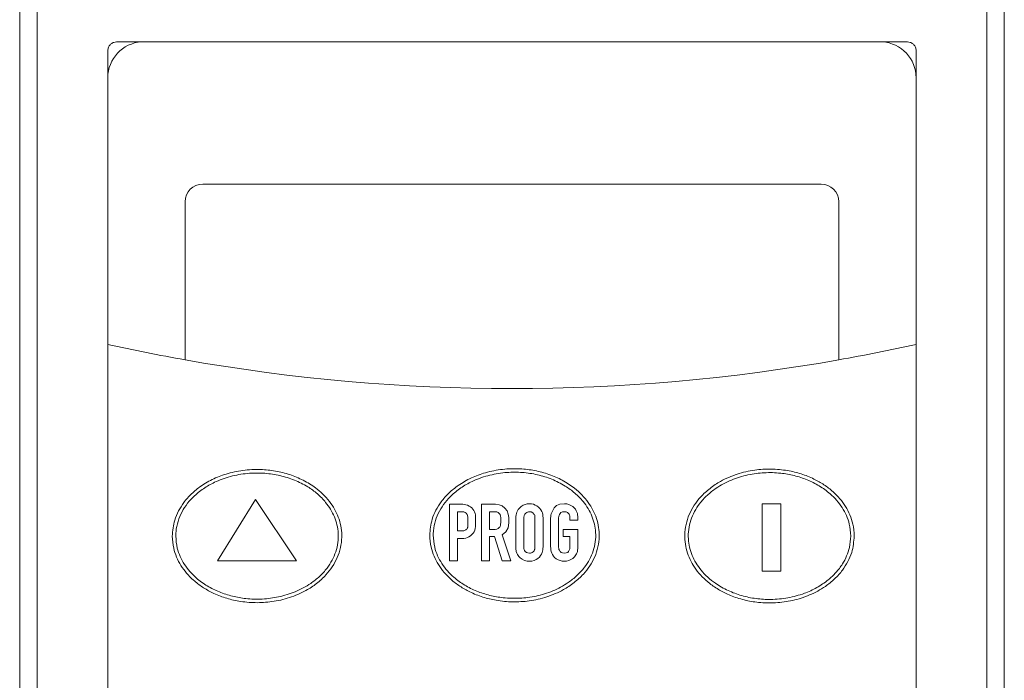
# Model space of a CAD drawing. Header units: inches. Extents: x 2954 to 6480, y 249 to 2776.
# Tile 91 of 105: x 5038 to 5094, y 2069 to 2106. Entities that reach past the tile are written whole.
import ezdxf

# ---------------------------------------------------------------- set-up
doc = ezdxf.new("R2010")
doc.units = ezdxf.units.IN
doc.header["$MEASUREMENT"] = 0
doc.layers.add('LV_PANEL MOUNT', color=7, linetype='Continuous')

# ---------------------------------------------------------------- blocks, each defined once
blk = doc.blocks.new('IHM_SSW07')
at = {"color": 7, "linetype": 'Continuous', "lineweight": 15}
for p, q in [((8352.51, 1632.371), (8352.51, 1724.59)), ((8408.51, 1724.59), (8408.51, 1632.371)), ((8353.51, 1633.371), (8353.51, 1723.59)), ((8407.51, 1723.59), (8407.51, 1633.371)), ((8358.022, 1708.581), (8402.997, 1708.581)), ((8357.522, 1647.985), (8357.522, 1708.081)), ((8403.497, 1708.081), (8403.497, 1647.985)), ((8403.492, 1691.363), (8403.492, 1706.535)), ((8398.092, 1700.485), (8362.922, 1700.485)), ((8398.092, 1700.485), (8362.922, 1700.485)), ((8361.922, 1699.485), (8361.922, 1690.485)), ((8361.922, 1699.485), (8361.922, 1690.485)), ((8399.092, 1690.485), (8399.092, 1699.485)), ((8399.092, 1690.485), (8399.092, 1699.485)), ((8403.492, 1649.535), (8403.492, 1691.363)), ((8365.916, 1682.54), (8363.753, 1679.039)), ((8368.253, 1679.039), (8365.916, 1682.54)), ((8376.952, 1679.048), (8376.952, 1682.267)), ((8376.952, 1682.267), (8377.705, 1682.267)), ((8377.705, 1682.267), (8377.798, 1682.26)), ((8377.798, 1682.26), (8377.891, 1682.241)), ((8377.891, 1682.241), (8377.984, 1682.209)), ((8378.766, 1682.267), (8379.572, 1682.267)), ((8378.766, 1679.048), (8378.766, 1682.267)), ((8379.572, 1682.267), (8379.773, 1682.242)), ((8379.773, 1682.242), (8379.952, 1682.168)), ((8381.145, 1682.206), (8381.259, 1682.256)), ((8381.259, 1682.256), (8381.377, 1682.286)), ((8381.377, 1682.286), (8381.497, 1682.296)), ((8381.497, 1682.296), (8381.614, 1682.288)), ((8381.614, 1682.288), (8381.726, 1682.264)), ((8381.726, 1682.264), (8381.833, 1682.223)), ((8383.042, 1682.192), (8383.237, 1682.27)), ((8383.237, 1682.27), (8383.495, 1682.296)), ((8383.495, 1682.296), (8383.621, 1682.286)), ((8383.621, 1682.286), (8383.742, 1682.256)), ((8383.742, 1682.256), (8383.857, 1682.205)), ((8394.744, 1682.294), (8395.804, 1682.294)), ((8394.744, 1678.456), (8394.744, 1682.294)), ((8395.804, 1682.294), (8395.804, 1678.456)), ((8377.69, 1681.842), (8377.41, 1681.842)), ((8377.41, 1681.842), (8377.41, 1680.752)), ((8377.777, 1681.832), (8377.69, 1681.842)), ((8377.851, 1681.803), (8377.777, 1681.832)), ((8377.912, 1681.755), (8377.851, 1681.803)), ((8377.958, 1681.692), (8377.912, 1681.755)), ((8377.985, 1681.618), (8377.958, 1681.692)), ((8377.984, 1682.209), (8378.073, 1682.166)), ((8378.073, 1682.166), (8378.151, 1682.116)), ((8378.151, 1682.116), (8378.219, 1682.057)), ((8378.219, 1682.057), (8378.278, 1681.99)), ((8378.278, 1681.99), (8378.331, 1681.915)), ((8378.331, 1681.915), (8378.378, 1681.833)), ((8378.378, 1681.833), (8378.414, 1681.747)), ((8378.414, 1681.747), (8378.436, 1681.663)), ((8379.553, 1681.837), (8379.225, 1681.837)), ((8379.225, 1681.837), (8379.225, 1680.834)), ((8379.645, 1681.827), (8379.553, 1681.837)), ((8379.722, 1681.796), (8379.645, 1681.827)), ((8379.784, 1681.746), (8379.722, 1681.796)), ((8379.83, 1681.678), (8379.784, 1681.746)), ((8379.952, 1682.168), (8380.108, 1682.045)), ((8380.108, 1682.045), (8380.228, 1681.886)), ((8380.228, 1681.886), (8380.301, 1681.706)), ((8380.301, 1681.706), (8380.325, 1681.504)), ((8380.739, 1681.663), (8380.757, 1681.741)), ((8380.757, 1681.741), (8380.783, 1681.815)), ((8380.783, 1681.815), (8380.819, 1681.889)), ((8380.819, 1681.889), (8380.865, 1681.963)), ((8380.865, 1681.963), (8380.946, 1682.059)), ((8380.946, 1682.059), (8381.039, 1682.14)), ((8381.039, 1682.14), (8381.145, 1682.206)), ((8381.234, 1681.695), (8381.216, 1681.658)), ((8381.261, 1681.731), (8381.234, 1681.695)), ((8381.298, 1681.765), (8381.261, 1681.731)), ((8381.345, 1681.796), (8381.298, 1681.765)), ((8381.399, 1681.822), (8381.345, 1681.796)), ((8381.453, 1681.837), (8381.399, 1681.822)), ((8381.507, 1681.842), (8381.453, 1681.837)), ((8381.604, 1681.828), (8381.507, 1681.842)), ((8381.687, 1681.784), (8381.604, 1681.828)), ((8381.758, 1681.712), (8381.687, 1681.784)), ((8381.783, 1681.678), (8381.758, 1681.712)), ((8381.833, 1682.223), (8381.931, 1682.169)), ((8381.931, 1682.169), (8382.018, 1682.103)), ((8382.018, 1682.103), (8382.093, 1682.025)), ((8382.093, 1682.025), (8382.155, 1681.941)), ((8382.155, 1681.941), (8382.203, 1681.856)), ((8382.203, 1681.856), (8382.236, 1681.77)), ((8382.236, 1681.77), (8382.257, 1681.68)), ((8382.257, 1681.68), (8382.27, 1681.585)), ((8382.72, 1681.644), (8382.735, 1681.719)), ((8382.735, 1681.719), (8382.766, 1681.805)), ((8382.766, 1681.805), (8382.825, 1681.919)), ((8382.825, 1681.919), (8382.911, 1682.062)), ((8382.911, 1682.062), (8383.042, 1682.192)), ((8383.242, 1681.738), (8383.207, 1681.678)), ((8383.296, 1681.793), (8383.242, 1681.738)), ((8383.379, 1681.826), (8383.296, 1681.793)), ((8383.49, 1681.837), (8383.379, 1681.826)), ((8383.589, 1681.827), (8383.49, 1681.837)), ((8383.665, 1681.798), (8383.589, 1681.827)), ((8383.719, 1681.748), (8383.665, 1681.798)), ((8383.756, 1681.694), (8383.719, 1681.748)), ((8383.781, 1681.649), (8383.756, 1681.694)), ((8383.857, 1682.205), (8383.961, 1682.141)), ((8383.961, 1682.141), (8384.046, 1682.067)), ((8384.046, 1682.067), (8384.113, 1681.984)), ((8384.113, 1681.984), (8384.164, 1681.899)), ((8384.164, 1681.899), (8384.202, 1681.818)), ((8384.202, 1681.818), (8384.226, 1681.74)), ((8384.226, 1681.74), (8384.241, 1681.662)), ((8377.994, 1681.533), (8377.985, 1681.618)), ((8377.994, 1681.056), (8377.994, 1681.533)), ((8378.436, 1681.663), (8378.443, 1681.582)), ((8378.443, 1681.582), (8378.443, 1681.113)), ((8379.857, 1681.598), (8379.83, 1681.678)), ((8379.866, 1681.504), (8379.857, 1681.598)), ((8379.859, 1681.102), (8379.865, 1681.152)), ((8379.865, 1681.152), (8379.866, 1681.205)), ((8379.866, 1681.205), (8379.866, 1681.504)), ((8380.325, 1681.205), (8380.283, 1680.932)), ((8380.325, 1681.504), (8380.325, 1681.205)), ((8380.725, 1681.485), (8380.729, 1681.578)), ((8380.725, 1679.844), (8380.725, 1681.485)), ((8380.729, 1681.578), (8380.739, 1681.663)), ((8381.185, 1681.513), (8381.184, 1681.485)), ((8381.184, 1681.485), (8381.184, 1679.844)), ((8381.188, 1681.545), (8381.185, 1681.513)), ((8381.193, 1681.582), (8381.188, 1681.545)), ((8381.202, 1681.62), (8381.193, 1681.582)), ((8381.216, 1681.658), (8381.202, 1681.62)), ((8381.8, 1681.648), (8381.783, 1681.678)), ((8381.809, 1681.62), (8381.8, 1681.648)), ((8381.813, 1681.588), (8381.809, 1681.62)), ((8381.815, 1681.543), (8381.813, 1681.588)), ((8381.816, 1681.485), (8381.815, 1681.543)), ((8381.816, 1679.844), (8381.816, 1681.485)), ((8382.27, 1681.585), (8382.274, 1681.485)), ((8382.274, 1681.485), (8382.274, 1679.844)), ((8382.709, 1681.48), (8382.712, 1681.565)), ((8382.709, 1679.869), (8382.709, 1681.48)), ((8382.712, 1681.565), (8382.72, 1681.644)), ((8383.163, 1681.52), (8383.162, 1681.48)), ((8383.162, 1681.48), (8383.162, 1679.869)), ((8383.166, 1681.558), (8383.163, 1681.52)), ((8383.172, 1681.591), (8383.166, 1681.558)), ((8383.184, 1681.629), (8383.172, 1681.591)), ((8383.207, 1681.678), (8383.184, 1681.629)), ((8383.792, 1681.615), (8383.781, 1681.649)), ((8383.796, 1681.581), (8383.792, 1681.615)), ((8383.798, 1681.54), (8383.796, 1681.581)), ((8383.799, 1681.49), (8383.798, 1681.54)), ((8383.799, 1681.36), (8383.799, 1681.49)), ((8384.253, 1681.36), (8383.799, 1681.36)), ((8384.241, 1681.662), (8384.25, 1681.579)), ((8384.25, 1681.579), (8384.253, 1681.493)), ((8384.253, 1681.493), (8384.253, 1681.36)), ((8377.41, 1680.752), (8377.652, 1680.752)), ((8377.652, 1680.752), (8377.712, 1680.753)), ((8377.712, 1680.753), (8377.764, 1680.759)), ((8377.764, 1680.759), (8377.808, 1680.769)), ((8377.808, 1680.769), (8377.848, 1680.784)), ((8377.848, 1680.784), (8377.888, 1680.809)), ((8377.888, 1680.809), (8377.927, 1680.843)), ((8377.927, 1680.843), (8377.952, 1680.873)), ((8377.952, 1680.873), (8377.971, 1680.903)), ((8377.971, 1680.903), (8377.982, 1680.935)), ((8377.982, 1680.935), (8377.989, 1680.97)), ((8377.989, 1680.97), (8377.993, 1681.01)), ((8377.993, 1681.01), (8377.994, 1681.056)), ((8378.299, 1680.618), (8378.228, 1680.537)), ((8378.355, 1680.704), (8378.299, 1680.618)), ((8378.395, 1680.795), (8378.355, 1680.704)), ((8378.421, 1680.893), (8378.395, 1680.795)), ((8378.438, 1680.999), (8378.421, 1680.893)), ((8378.443, 1681.113), (8378.438, 1680.999)), ((8379.225, 1680.834), (8379.548, 1680.834)), ((8379.548, 1680.834), (8379.639, 1680.845)), ((8379.639, 1680.845), (8379.719, 1680.879)), ((8379.719, 1680.879), (8379.789, 1680.935)), ((8379.789, 1680.935), (8379.815, 1680.972)), ((8379.815, 1680.972), (8379.835, 1681.012)), ((8379.835, 1681.012), (8379.85, 1681.056)), ((8379.85, 1681.056), (8379.859, 1681.102)), ((8380.157, 1680.705), (8379.948, 1680.525)), ((8380.283, 1680.932), (8380.157, 1680.705)), ((8383.428, 1680.433), (8383.428, 1680.834)), ((8383.428, 1680.834), (8384.253, 1680.834)), ((8384.253, 1680.834), (8384.253, 1679.869)), ((8377.652, 1680.317), (8377.41, 1680.317)), ((8377.41, 1680.317), (8377.41, 1679.048)), ((8377.769, 1680.323), (8377.652, 1680.317)), ((8377.876, 1680.34), (8377.769, 1680.323)), ((8377.972, 1680.368), (8377.876, 1680.34)), ((8378.062, 1680.409), (8377.972, 1680.368)), ((8378.147, 1680.465), (8378.062, 1680.409)), ((8378.228, 1680.537), (8378.147, 1680.465)), ((8379.514, 1680.428), (8379.225, 1680.428)), ((8379.225, 1680.428), (8379.225, 1679.048)), ((8379.948, 1679.048), (8379.514, 1680.428)), ((8379.948, 1680.525), (8380.436, 1679.048)), ((8383.799, 1680.433), (8383.428, 1680.433)), ((8383.799, 1679.869), (8383.799, 1680.433)), ((8380.727, 1679.768), (8380.725, 1679.844)), ((8380.732, 1679.698), (8380.727, 1679.768)), ((8380.74, 1679.635), (8380.732, 1679.698)), ((8380.756, 1679.569), (8380.74, 1679.635)), ((8380.786, 1679.49), (8380.756, 1679.569)), ((8380.829, 1679.398), (8380.786, 1679.49)), ((8381.184, 1679.844), (8381.185, 1679.811)), ((8381.185, 1679.811), (8381.187, 1679.776)), ((8381.187, 1679.776), (8381.191, 1679.738)), ((8381.191, 1679.738), (8381.203, 1679.695)), ((8381.203, 1679.695), (8381.229, 1679.643)), ((8381.229, 1679.643), (8381.268, 1679.581)), ((8381.268, 1679.581), (8381.326, 1679.527)), ((8381.326, 1679.527), (8381.405, 1679.494)), ((8381.405, 1679.494), (8381.507, 1679.482)), ((8381.507, 1679.482), (8381.563, 1679.487)), ((8381.563, 1679.487), (8381.615, 1679.501)), ((8381.615, 1679.501), (8381.664, 1679.524)), ((8381.664, 1679.524), (8381.706, 1679.552)), ((8381.706, 1679.552), (8381.74, 1679.583)), ((8381.74, 1679.583), (8381.765, 1679.618)), ((8381.765, 1679.618), (8381.784, 1679.653)), ((8381.784, 1679.653), (8381.797, 1679.686)), ((8381.797, 1679.686), (8381.806, 1679.719)), ((8381.806, 1679.719), (8381.812, 1679.754)), ((8381.812, 1679.754), (8381.815, 1679.796)), ((8381.815, 1679.796), (8381.816, 1679.844)), ((8382.223, 1679.516), (8382.186, 1679.434)), ((8382.248, 1679.591), (8382.223, 1679.516)), ((8382.262, 1679.668), (8382.248, 1679.591)), ((8382.271, 1679.752), (8382.262, 1679.668)), ((8382.274, 1679.844), (8382.271, 1679.752)), ((8382.712, 1679.763), (8382.709, 1679.869)), ((8382.722, 1679.666), (8382.712, 1679.763)), ((8382.74, 1679.577), (8382.722, 1679.666)), ((8382.768, 1679.491), (8382.74, 1679.577)), ((8382.81, 1679.406), (8382.768, 1679.491)), ((8383.162, 1679.869), (8383.163, 1679.813)), ((8383.163, 1679.813), (8383.165, 1679.767)), ((8383.165, 1679.767), (8383.169, 1679.731)), ((8383.169, 1679.731), (8383.181, 1679.694)), ((8383.181, 1679.694), (8383.205, 1679.645)), ((8383.205, 1679.645), (8383.242, 1679.584)), ((8383.242, 1679.584), (8383.298, 1679.528)), ((8383.298, 1679.528), (8383.379, 1679.494)), ((8383.379, 1679.494), (8383.485, 1679.482)), ((8383.485, 1679.482), (8383.598, 1679.494)), ((8383.598, 1679.494), (8383.679, 1679.528)), ((8383.679, 1679.528), (8383.729, 1679.584)), ((8383.729, 1679.584), (8383.758, 1679.646)), ((8383.758, 1679.646), (8383.778, 1679.695)), ((8383.778, 1679.695), (8383.79, 1679.733)), ((8383.79, 1679.733), (8383.795, 1679.77)), ((8383.795, 1679.77), (8383.798, 1679.815)), ((8383.798, 1679.815), (8383.799, 1679.869)), ((8384.179, 1679.452), (8384.142, 1679.386)), ((8384.208, 1679.516), (8384.179, 1679.452)), ((8384.228, 1679.577), (8384.208, 1679.516)), ((8384.242, 1679.649), (8384.228, 1679.577)), ((8384.25, 1679.746), (8384.242, 1679.649)), ((8384.253, 1679.869), (8384.25, 1679.746)), ((8363.753, 1679.039), (8368.253, 1679.039)), ((8377.41, 1679.048), (8376.952, 1679.048)), ((8379.225, 1679.048), (8378.766, 1679.048)), ((8380.436, 1679.048), (8379.948, 1679.048)), ((8380.892, 1679.303), (8380.829, 1679.398)), ((8380.98, 1679.216), (8380.892, 1679.303)), ((8381.095, 1679.135), (8380.98, 1679.216)), ((8381.226, 1679.071), (8381.095, 1679.135)), ((8381.365, 1679.032), (8381.226, 1679.071)), ((8381.512, 1679.019), (8381.365, 1679.032)), ((8381.641, 1679.03), (8381.512, 1679.019)), ((8381.763, 1679.062), (8381.641, 1679.03)), ((8381.879, 1679.116), (8381.763, 1679.062)), ((8381.982, 1679.185), (8381.879, 1679.116)), ((8382.067, 1679.262), (8381.982, 1679.185)), ((8382.134, 1679.347), (8382.067, 1679.262)), ((8382.186, 1679.434), (8382.134, 1679.347)), ((8382.865, 1679.321), (8382.81, 1679.406)), ((8382.936, 1679.24), (8382.865, 1679.321)), ((8383.024, 1679.169), (8382.936, 1679.24)), ((8383.128, 1679.106), (8383.024, 1679.169)), ((8383.243, 1679.058), (8383.128, 1679.106)), ((8383.36, 1679.029), (8383.243, 1679.058)), ((8383.481, 1679.019), (8383.36, 1679.029)), ((8383.615, 1679.03), (8383.481, 1679.019)), ((8383.742, 1679.062), (8383.615, 1679.03)), ((8383.862, 1679.116), (8383.742, 1679.062)), ((8383.97, 1679.189), (8383.862, 1679.116)), ((8384.064, 1679.279), (8383.97, 1679.189)), ((8384.142, 1679.386), (8384.064, 1679.279)), ((8395.804, 1678.456), (8394.744, 1678.456))]:
    blk.add_line(p, q, dxfattribs=at)
for centre, radius, start, end in [((8359.572, 1706.535), 2.05, 93.7137, 180), ((8401.442, 1706.535), 2.05, 0, 86.2863), ((8362.922, 1699.485), 1, 90, 180), ((8362.922, 1699.485), 1, 90, 180), ((8398.092, 1699.485), 1, 0, 90), ((8398.092, 1699.485), 1, 0, 90), ((8380.507, 1795.07), 106.224, 257.50332, 259.92361), ((8380.507, 1795.07), 106.224, 280.07639, 282.49668), ((8380.507, 1795.07), 106.224, 259.92361, 280.07639), ((8380.507, 1795.07), 106.224, 259.92361, 280.07639)]:
    blk.add_arc(centre, radius, start, end, dxfattribs=at)
for points, knots in [([(8358.022, 1708.581), (8357.966, 1708.575), (8357.853, 1708.564), (8357.703, 1708.478), (8357.59, 1708.351), (8357.531, 1708.21), (8357.525, 1708.117), (8357.522, 1708.081)], [0, 0, 0, 0, 0.215322, 0.43065, 0.64576, 0.860391, 1, 1, 1, 1]), ([(8402.997, 1708.581), (8403.053, 1708.575), (8403.166, 1708.564), (8403.316, 1708.478), (8403.429, 1708.351), (8403.489, 1708.21), (8403.495, 1708.117), (8403.497, 1708.081)], [0, 0, 0, 0, 0.215321, 0.43065, 0.645759, 0.860391, 1, 1, 1, 1]), ([(8361.189, 1680.455), (8361.204, 1680.225), (8361.231, 1679.816), (8361.423, 1679.255), (8361.672, 1678.774), (8361.997, 1678.336), (8362.405, 1677.92), (8362.897, 1677.544), (8363.504, 1677.199), (8364.198, 1676.925), (8365.016, 1676.726), (8365.907, 1676.643), (8366.88, 1676.701), (8367.858, 1676.924), (8368.716, 1677.291), (8369.407, 1677.744), (8369.911, 1678.204), (8370.303, 1678.705), (8370.589, 1679.226), (8370.773, 1679.793), (8370.846, 1680.362), (8370.809, 1680.909), (8370.687, 1681.414), (8370.485, 1681.888), (8370.207, 1682.34), (8369.854, 1682.759), (8369.367, 1683.198), (8368.741, 1683.603), (8367.974, 1683.938), (8367.163, 1684.154), (8366.275, 1684.262), (8365.33, 1684.234), (8364.396, 1684.052), (8363.547, 1683.738), (8362.851, 1683.344), (8362.277, 1682.878), (8361.85, 1682.4), (8361.533, 1681.89), (8361.26, 1681.26), (8361.216, 1680.764), (8361.189, 1680.455)], [0, 0, 0, 0, 0.025381, 0.045196, 0.065021, 0.085178, 0.105348, 0.129344, 0.153356, 0.182455, 0.211569, 0.246298, 0.281028, 0.318958, 0.356848, 0.383509, 0.410142, 0.431918, 0.453673, 0.475588, 0.497489, 0.516704, 0.535926, 0.55472, 0.573525, 0.594371, 0.615228, 0.645821, 0.676447, 0.707432, 0.738429, 0.775047, 0.811656, 0.843243, 0.874803, 0.899743, 0.924661, 0.945355, 0.966033, 1, 1, 1, 1]), ([(8361.389, 1680.455), (8361.405, 1680.225), (8361.434, 1679.825), (8361.628, 1679.287), (8361.953, 1678.685), (8362.472, 1678.103), (8363.168, 1677.602), (8363.861, 1677.258), (8364.6, 1677.019), (8365.421, 1676.874), (8366.308, 1676.849), (8367.261, 1676.973), (8368.197, 1677.262), (8368.977, 1677.676), (8369.571, 1678.149), (8369.98, 1678.596), (8370.289, 1679.074), (8370.501, 1679.564), (8370.621, 1680.086), (8370.641, 1680.603), (8370.568, 1681.096), (8370.372, 1681.707), (8369.996, 1682.319), (8369.451, 1682.871), (8368.855, 1683.306), (8368.139, 1683.664), (8367.315, 1683.92), (8366.457, 1684.049), (8365.546, 1684.051), (8364.605, 1683.904), (8363.745, 1683.61), (8363.025, 1683.217), (8362.482, 1682.797), (8362.051, 1682.33), (8361.726, 1681.84), (8361.499, 1681.296), (8361.399, 1680.824), (8361.391, 1680.541), (8361.389, 1680.455)], [0, 0, 0, 0, 0.026645, 0.046267, 0.065903, 0.105771, 0.13539, 0.165044, 0.195129, 0.225228, 0.261496, 0.297763, 0.336222, 0.374627, 0.399376, 0.424102, 0.444628, 0.465136, 0.485772, 0.506398, 0.524822, 0.543254, 0.580657, 0.606752, 0.632875, 0.665988, 0.69913, 0.732695, 0.766262, 0.8045, 0.842704, 0.871068, 0.8994, 0.92197, 0.944516, 0.967273, 0.990011, 1, 1, 1, 1]), ([(8375.83, 1680.502), (8375.846, 1680.272), (8375.873, 1679.862), (8376.064, 1679.302), (8376.314, 1678.82), (8376.639, 1678.382), (8377.047, 1677.966), (8377.539, 1677.59), (8378.146, 1677.246), (8378.84, 1676.971), (8379.658, 1676.772), (8380.549, 1676.69), (8381.521, 1676.747), (8382.5, 1676.97), (8383.357, 1677.337), (8384.049, 1677.79), (8384.553, 1678.25), (8384.945, 1678.751), (8385.231, 1679.273), (8385.415, 1679.839), (8385.488, 1680.408), (8385.451, 1680.955), (8385.329, 1681.46), (8385.127, 1681.935), (8384.849, 1682.386), (8384.495, 1682.805), (8384.009, 1683.244), (8383.382, 1683.649), (8382.616, 1683.984), (8381.804, 1684.2), (8380.917, 1684.308), (8379.972, 1684.28), (8379.037, 1684.098), (8378.189, 1683.784), (8377.492, 1683.39), (8376.919, 1682.924), (8376.492, 1682.446), (8376.174, 1681.937), (8375.902, 1681.306), (8375.858, 1680.81), (8375.83, 1680.502)], [0, 0, 0, 0, 0.025381, 0.045196, 0.065021, 0.085178, 0.105348, 0.129344, 0.153356, 0.182455, 0.211569, 0.246298, 0.281028, 0.318958, 0.356848, 0.383509, 0.410142, 0.431918, 0.453673, 0.475588, 0.497489, 0.516704, 0.535926, 0.55472, 0.573525, 0.594371, 0.615228, 0.645821, 0.676447, 0.707432, 0.738429, 0.775047, 0.811656, 0.843243, 0.874803, 0.899743, 0.924661, 0.945355, 0.966033, 1, 1, 1, 1]), ([(8376.03, 1680.502), (8376.047, 1680.271), (8376.075, 1679.872), (8376.27, 1679.333), (8376.594, 1678.731), (8377.114, 1678.149), (8377.81, 1677.649), (8378.502, 1677.304), (8379.242, 1677.066), (8380.062, 1676.921), (8380.95, 1676.896), (8381.903, 1677.019), (8382.839, 1677.308), (8383.618, 1677.722), (8384.213, 1678.195), (8384.622, 1678.642), (8384.93, 1679.121), (8385.143, 1679.61), (8385.262, 1680.132), (8385.283, 1680.649), (8385.209, 1681.142), (8385.014, 1681.753), (8384.638, 1682.365), (8384.093, 1682.917), (8383.497, 1683.352), (8382.781, 1683.71), (8381.956, 1683.967), (8381.099, 1684.095), (8380.188, 1684.097), (8379.247, 1683.95), (8378.387, 1683.656), (8377.667, 1683.263), (8377.123, 1682.843), (8376.693, 1682.376), (8376.368, 1681.886), (8376.141, 1681.342), (8376.041, 1680.87), (8376.033, 1680.588), (8376.03, 1680.502)], [0, 0, 0, 0, 0.026645, 0.046267, 0.065903, 0.105771, 0.13539, 0.165044, 0.195129, 0.225228, 0.261496, 0.297762, 0.336222, 0.374627, 0.399376, 0.424102, 0.444628, 0.465136, 0.485772, 0.506398, 0.524822, 0.543254, 0.580657, 0.606752, 0.632875, 0.665988, 0.69913, 0.732695, 0.766262, 0.8045, 0.842704, 0.871068, 0.8994, 0.92197, 0.944516, 0.967273, 0.990011, 1, 1, 1, 1]), ([(8399.975, 1680.459), (8399.96, 1680.688), (8399.933, 1681.099), (8399.742, 1681.663), (8399.492, 1682.149), (8399.165, 1682.591), (8398.755, 1683.011), (8398.261, 1683.389), (8397.652, 1683.735), (8396.957, 1684.01), (8396.139, 1684.208), (8395.25, 1684.29), (8394.281, 1684.231), (8393.306, 1684.008), (8392.452, 1683.641), (8391.761, 1683.187), (8391.255, 1682.724), (8390.862, 1682.219), (8390.575, 1681.694), (8390.39, 1681.123), (8390.318, 1680.55), (8390.356, 1679.999), (8390.479, 1679.489), (8390.683, 1679.01), (8390.964, 1678.554), (8391.322, 1678.131), (8391.775, 1677.725), (8392.312, 1677.365), (8392.97, 1677.044), (8393.714, 1676.804), (8394.579, 1676.655), (8395.504, 1676.635), (8396.486, 1676.769), (8397.447, 1677.074), (8398.251, 1677.508), (8398.869, 1678.006), (8399.3, 1678.484), (8399.622, 1678.996), (8399.902, 1679.637), (8399.947, 1680.143), (8399.975, 1680.459)], [0, 0, 0, 0, 0.025323, 0.045256, 0.065199, 0.085472, 0.105758, 0.129809, 0.153877, 0.182943, 0.212023, 0.246587, 0.281152, 0.318814, 0.356437, 0.383139, 0.409815, 0.431694, 0.453552, 0.475567, 0.497569, 0.516922, 0.536282, 0.555229, 0.574186, 0.595166, 0.616158, 0.641231, 0.666321, 0.696776, 0.727245, 0.762893, 0.798538, 0.836163, 0.873738, 0.89864, 0.92352, 0.944403, 0.96527, 1, 1, 1, 1]), ([(8399.775, 1680.459), (8399.759, 1680.689), (8399.731, 1681.09), (8399.537, 1681.632), (8399.212, 1682.239), (8398.691, 1682.825), (8397.993, 1683.329), (8397.301, 1683.674), (8396.562, 1683.914), (8395.742, 1684.059), (8394.857, 1684.084), (8393.908, 1683.961), (8392.977, 1683.673), (8392.199, 1683.261), (8391.603, 1682.787), (8391.19, 1682.336), (8390.879, 1681.854), (8390.664, 1681.36), (8390.544, 1680.833), (8390.523, 1680.311), (8390.597, 1679.814), (8390.794, 1679.196), (8391.152, 1678.613), (8391.633, 1678.108), (8392.141, 1677.703), (8392.787, 1677.337), (8393.571, 1677.047), (8394.392, 1676.879), (8395.277, 1676.828), (8396.205, 1676.917), (8397.086, 1677.155), (8397.853, 1677.507), (8398.457, 1677.911), (8398.943, 1678.371), (8399.299, 1678.834), (8399.553, 1679.32), (8399.735, 1679.854), (8399.761, 1680.242), (8399.775, 1680.459)], [0, 0, 0, 0, 0.0265788, 0.0463182, 0.0660698, 0.1061684, 0.1357377, 0.1653408, 0.1953535, 0.2253797, 0.2614234, 0.2974644, 0.3356378, 0.373759, 0.3986325, 0.4234829, 0.44415, 0.4648002, 0.4855755, 0.5063419, 0.5249243, 0.5435143, 0.5812162, 0.602693, 0.6241823, 0.6561789, 0.6882043, 0.7205595, 0.7529211, 0.7904855, 0.8280282, 0.8579978, 0.887936, 0.9116106, 0.9352624, 0.9551337, 0.9749927, 1, 1, 1, 1])]:
    blk.add_open_spline(points, degree=3, knots=knots, dxfattribs=at)

msp = doc.modelspace()

# ---------------------------------------------------------------- block references
at = {"layer": 'LV_PANEL MOUNT'}
msp.add_blockref('IHM_SSW07', (-3314.971, 396.516), dxfattribs=at)

doc.saveas('drawing.dxf')
